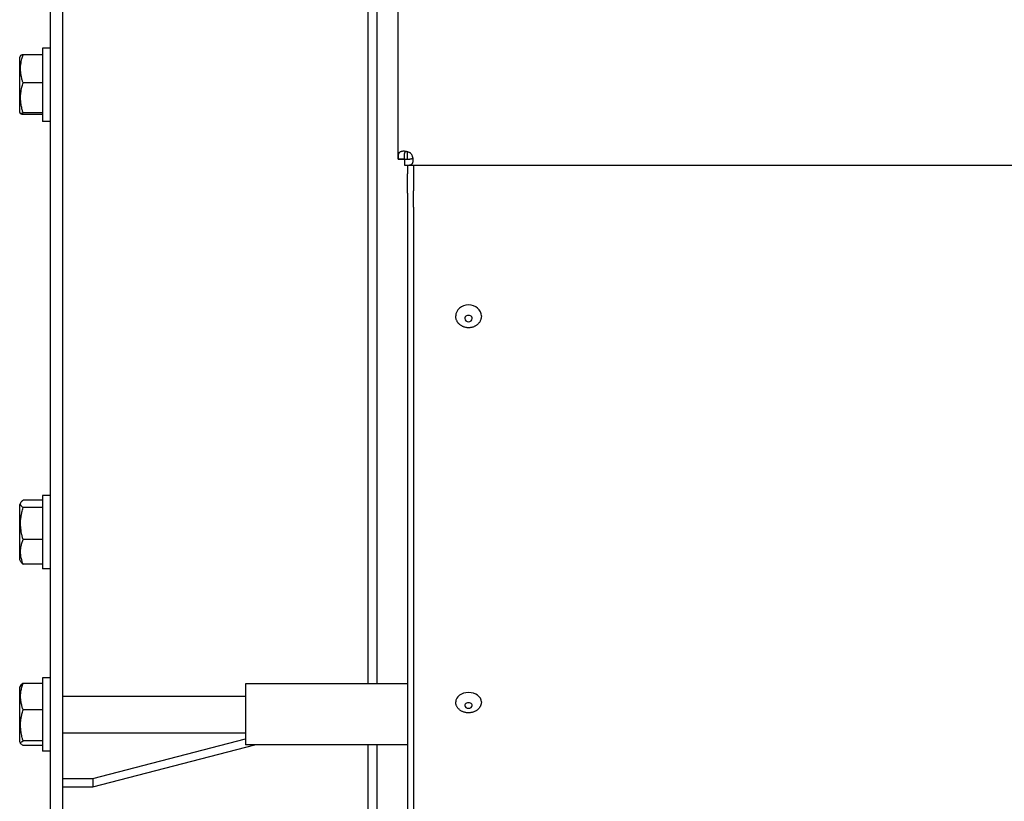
# Model space of a CAD drawing. Header units: millimetres. Extents: x -4279 to 763, y -2511 to 846.
# Tile 2 of 26: x -4229 to -3907, y -2296 to -2041. Entities that reach past the tile are written whole.
import ezdxf

# ---------------------------------------------------------------- set-up
doc = ezdxf.new("R2010")
doc.units = ezdxf.units.MM
doc.linetypes.add('K5LT_BASIC', pattern=[0])
doc.layers.add('Системный слой (1)', color=7, linetype='Continuous', true_color=0x282828)

msp = doc.modelspace()

# ---------------------------------------------------------------- linework, layer by layer
at = {"layer": 'Системный слой (1)', "color": 150, "linetype": 'K5LT_BASIC', "lineweight": 30, "true_color": 0x0080ff}
for p, q in [((-4105.03, -2086.19), (-4105.03, -1758.33)), ((-4219.03, -1783.4), (-4219.03, -2454.19)), ((-4215.03, -1783.4), (-4215.03, -2452.22)), ((-4115.03, -1967.56), (-4115.03, -2258)), ((-4112.03, -1967.56), (-4112.03, -2258)), ((-4219.03, -2049.83), (-4221.53, -2049.83)), ((-4221.53, -2049.83), (-4221.53, -2073.83)), ((-4228.74, -2052.32), (-4229.03, -2052.81)), ((-4229.03, -2070.86), (-4229.03, -2052.81)), ((-4221.53, -2052.05), (-4227.9, -2052.05)), ((-4221.53, -2061.25), (-4227.9, -2061.25)), ((-4228.74, -2071.34), (-4229.03, -2070.86)), ((-4221.53, -2071.03), (-4227.9, -2071.03)), ((-4221.53, -2071.61), (-4227.9, -2071.61)), ((-4219.03, -2073.83), (-4221.53, -2073.83)), ((-4105.03, -2086.19), (-4105.02, -2086.18)), ((-4103.03, -2086.19), (-4105.03, -2086.19)), ((-4105.02, -2086.18), (-4103.02, -2086.18)), ((-4103.31, -2083.53), (-4103.31, -2083.53)), ((-4103.02, -2086.18), (-4103.03, -2086.19)), ((-4102.89, -2088.33), (-4102.89, -2086.33)), ((-4102.89, -2086.33), (-4102.88, -2086.33)), ((-4102.88, -2088.32), (-4102.88, -2086.33)), ((-4102.03, -2086.32), (-4102.03, -2083.74)), ((-4102.88, -2088.32), (-4102.89, -2088.33)), ((-2530.03, -2088.33), (-4102.89, -2088.33)), ((-4102.03, -2088.33), (-4102.03, -2090.97)), ((-4100.23, -2086.62), (-4100.23, -2086.62)), ((-4100.03, -2088.33), (-4100.03, -2096.6)), ((-4102.03, -2097.39), (-4102.03, -2090.97)), ((-4102.03, -2097.39), (-4102.03, -2101.96)), ((-4100.03, -2097.39), (-4100.03, -2096.6)), ((-4100.03, -2101.96), (-4100.03, -2097.39)), ((-4102.03, -2101.96), (-4102.03, -2456.26)), ((-4100.03, -2101.96), (-4100.03, -2456.26)), ((-4228.61, -2198.58), (-4229.03, -2199.31)), ((-4221.53, -2197.84), (-4227.9, -2197.84)), ((-4219.03, -2196.33), (-4221.53, -2196.33)), ((-4221.53, -2196.33), (-4221.53, -2220.33)), ((-4229.03, -2201.73), (-4229.03, -2199.31)), ((-4229.03, -2217.36), (-4229.03, -2201.73)), ((-4221.53, -2200.3), (-4227.9, -2200.3)), ((-4221.53, -2210.79), (-4227.9, -2210.79)), ((-4228.61, -2218.08), (-4229.03, -2217.36)), ((-4221.53, -2218.82), (-4227.9, -2218.82)), ((-4219.03, -2220.33), (-4221.53, -2220.33)), ((-4221.53, -2256), (-4221.53, -2271.22)), ((-4219.03, -2256), (-4221.53, -2256)), ((-4228.7, -2258.41), (-4229.03, -2258.98)), ((-4229.03, -2266.78), (-4229.03, -2258.98)), ((-4221.53, -2257.85), (-4227.9, -2257.85)), ((-4102.03, -2258), (-4155.03, -2258)), ((-4155.03, -2258), (-4155.03, -2278)), ((-4215.03, -2262), (-4155.03, -2262)), ((-4229.03, -2277.03), (-4229.03, -2266.78)), ((-4221.53, -2266.51), (-4227.9, -2266.51)), ((-4221.53, -2271.22), (-4221.53, -2280)), ((-4215.03, -2274), (-4155.03, -2274)), ((-4205.03, -2289.01), (-4155.03, -2276.03)), ((-4228.7, -2277.59), (-4229.03, -2277.03)), ((-4221.53, -2276.67), (-4227.9, -2276.67)), ((-4221.53, -2278.16), (-4227.9, -2278.16)), ((-4205.03, -2291.76), (-4152.06, -2278)), ((-4102.03, -2278), (-4155.03, -2278)), ((-4115.03, -2278), (-4115.03, -2409.33)), ((-4112.03, -2278), (-4112.03, -2409.33)), ((-4219.03, -2280), (-4221.53, -2280)), ((-4215.03, -2289.01), (-4205.03, -2289.01)), ((-4205.03, -2289.01), (-4205.03, -2291.76)), ((-4215.03, -2291.76), (-4205.03, -2291.76))]:
    msp.add_line(p, q, dxfattribs=at)
msp.add_arc((-4102.73, -2086.03), 2.5, 42.9732, 47.0268, dxfattribs=at)
for centre, major_axis, ratio, start_param, end_param in [((-4082.03, -2137.56), (-4.2, 0), 0.862962, 3.141593, 6.283185), ((-4082.03, -2138.42), (1.23, 0), 0.862962, 0, 3.141593), ((-4082.03, -2138.42), (1.23, 0), 0.862962, 3.141593, 4.712389), ((-4082.03, -2138.42), (1.23, 0), 0.862962, 4.712389, 6.283185), ((-4082.03, -2263.94), (-4.2, 0), 0.739053, 3.141593, 6.283185), ((-4082.03, -2265.08), (1.23, 0), 0.739053, 0, 3.141593), ((-4082.03, -2265.08), (1.23, 0), 0.739053, 3.141593, 4.712389), ((-4082.03, -2265.08), (1.23, 0), 0.739053, 4.712389, 6.283185)]:
    msp.add_ellipse(centre, major_axis=major_axis, ratio=ratio, start_param=start_param, end_param=end_param, dxfattribs=at)
for points, knots in [([(-4227.9, -2061.25), (-4228.01, -2060.93), (-4228.18, -2060.41), (-4228.39, -2059.63), (-4228.54, -2058.94), (-4228.63, -2058.36), (-4228.69, -2057.84), (-4228.74, -2057.32), (-4228.76, -2056.67), (-4228.74, -2056.14), (-4228.71, -2055.59), (-4228.65, -2055.02), (-4228.51, -2054.22), (-4228.28, -2053.23), (-4228.05, -2052.49), (-4227.9, -2052.05)], [0, 0, 0, 0, 1.679816, 2.780687, 4.100621, 5.29978, 5.785161, 6.773962, 7.999819, 9.102067, 9.530451, 10.806592, 12.055167, 13.667644, 16, 16, 16, 16]), ([(-4227.9, -2052.05), (-4228.01, -2052.07), (-4228.21, -2052.11), (-4228.44, -2052.17), (-4228.61, -2052.22), (-4228.7, -2052.27), (-4228.74, -2052.3), (-4228.74, -2052.32)], [0, 0, 0, 0, 1.80227, 3.708185, 5.175737, 6.729831, 8, 8, 8, 8]), ([(-4227.9, -2071.03), (-4228.01, -2070.69), (-4228.18, -2070.14), (-4228.39, -2069.31), (-4228.54, -2068.57), (-4228.63, -2067.96), (-4228.69, -2067.41), (-4228.74, -2066.85), (-4228.76, -2066.16), (-4228.74, -2065.59), (-4228.71, -2065.01), (-4228.65, -2064.4), (-4228.51, -2063.56), (-4228.28, -2062.5), (-4228.05, -2061.71), (-4227.9, -2061.25)], [0, 0, 0, 0, 1.679816, 2.780687, 4.100621, 5.29978, 5.785161, 6.773962, 7.999819, 9.102067, 9.530451, 10.806592, 12.055167, 13.667644, 16, 16, 16, 16]), ([(-4228.74, -2071.34), (-4228.75, -2071.33), (-4228.76, -2071.3), (-4228.72, -2071.26), (-4228.66, -2071.22), (-4228.46, -2071.14), (-4228.17, -2071.08), (-4227.9, -2071.03)], [0, 0, 0, 0, 1.056067, 2.073962, 3.028711, 4.16677, 8, 8, 8, 8]), ([(-4227.9, -2071.61), (-4228.01, -2071.59), (-4228.21, -2071.55), (-4228.44, -2071.49), (-4228.61, -2071.44), (-4228.7, -2071.39), (-4228.74, -2071.36), (-4228.74, -2071.34)], [0, 0, 0, 0, 1.80227, 3.708185, 5.175737, 6.729831, 8, 8, 8, 8]), ([(-4105.02, -2086.18), (-4105.02, -2086.09), (-4105.02, -2085.9), (-4105.01, -2085.64), (-4105.01, -2085.4), (-4105, -2085.16), (-4104.98, -2084.94), (-4104.95, -2084.72), (-4104.9, -2084.51), (-4104.84, -2084.33), (-4104.76, -2084.16), (-4104.66, -2084.02), (-4104.54, -2083.89), (-4104.39, -2083.78), (-4104.23, -2083.7), (-4104.05, -2083.63), (-4103.84, -2083.58), (-4103.6, -2083.54), (-4103.42, -2083.53), (-4103.31, -2083.53)], [0, 0, 0, 0, 1.420809, 2.71801, 3.876184, 5.087689, 6.298804, 7.523132, 8.741673, 9.940809, 11.111835, 12.252685, 13.365978, 14.456173, 15.528046, 16.586074, 17.634317, 18.676455, 20, 20, 20, 20]), ([(-4103.31, -2083.53), (-4103.25, -2083.53), (-4103.11, -2083.54), (-4102.87, -2083.56), (-4102.59, -2083.6), (-4102.32, -2083.66), (-4102.03, -2083.74), (-4101.76, -2083.83), (-4101.5, -2083.94), (-4101.25, -2084.07), (-4101.1, -2084.16), (-4101.03, -2084.21)], [0, 0, 0, 0, 0.986154, 2.348345, 3.719711, 5.106501, 6.5177, 7.926649, 9.325509, 10.675732, 12, 12, 12, 12]), ([(-4103.02, -2086.18), (-4103.02, -2086.07), (-4103.02, -2085.86), (-4103.02, -2085.55), (-4103.01, -2085.28), (-4103.01, -2085.02), (-4102.99, -2084.76), (-4102.97, -2084.52), (-4102.93, -2084.3), (-4102.88, -2084.11), (-4102.81, -2083.94), (-4102.73, -2083.81), (-4102.63, -2083.7), (-4102.56, -2083.64), (-4102.51, -2083.62)], [0, 0, 0, 0, 1.498389, 2.80813, 3.989253, 5.215491, 6.495482, 7.763658, 9.024719, 10.257634, 11.456494, 12.622115, 13.754405, 15, 15, 15, 15]), ([(-4100.31, -2085.82), (-4100.32, -2085.83), (-4100.35, -2085.88), (-4100.42, -2085.96), (-4100.53, -2086.05), (-4100.67, -2086.13), (-4100.83, -2086.19), (-4101.02, -2086.24), (-4101.24, -2086.27), (-4101.48, -2086.3), (-4101.74, -2086.31), (-4102.01, -2086.32), (-4102.29, -2086.32), (-4102.58, -2086.33), (-4102.78, -2086.33), (-4102.88, -2086.33)], [0, 0, 0, 0, 0.397773, 1.574541, 2.77012, 3.991188, 5.244501, 6.53473, 7.860864, 9.211001, 10.566744, 11.917975, 13.219447, 14.580033, 16, 16, 16, 16]), ([(-4100.9, -2084.33), (-4100.84, -2084.43), (-4100.72, -2084.62), (-4100.58, -2084.92), (-4100.48, -2085.21), (-4100.39, -2085.48), (-4100.32, -2085.76), (-4100.27, -2086.03), (-4100.24, -2086.32), (-4100.23, -2086.52), (-4100.23, -2086.62)], [0, 0, 0, 0, 1.648864, 3.125452, 4.404179, 5.697825, 6.960065, 8.213949, 9.460144, 11, 11, 11, 11]), ([(-4100.23, -2086.62), (-4100.23, -2086.68), (-4100.23, -2086.82), (-4100.26, -2087.04), (-4100.3, -2087.25), (-4100.36, -2087.45), (-4100.44, -2087.62), (-4100.53, -2087.78), (-4100.65, -2087.91), (-4100.79, -2088.02), (-4100.95, -2088.11), (-4101.14, -2088.18), (-4101.33, -2088.24), (-4101.55, -2088.27), (-4101.77, -2088.29), (-4102, -2088.31), (-4102.24, -2088.32), (-4102.47, -2088.32), (-4102.69, -2088.32), (-4102.82, -2088.32), (-4102.88, -2088.32)], [0, 0, 0, 0, 0.831359, 1.927632, 3.031733, 4.147629, 5.279689, 6.432695, 7.611564, 8.820473, 10.060828, 11.328314, 12.611244, 13.894939, 15.16282, 16.420778, 17.630733, 18.949924, 20.058781, 21, 21, 21, 21]), ([(-4077.83, -2137.56), (-4077.83, -2137.69), (-4077.83, -2137.83), (-4077.86, -2138.09), (-4077.89, -2138.22), (-4077.94, -2138.48), (-4077.98, -2138.61), (-4078.07, -2138.86), (-4078.12, -2138.99), (-4078.24, -2139.23), (-4078.3, -2139.35), (-4078.45, -2139.59), (-4078.53, -2139.7), (-4078.7, -2139.92), (-4078.79, -2140.02), (-4078.98, -2140.23), (-4079.09, -2140.32), (-4079.31, -2140.51), (-4079.42, -2140.59), (-4079.65, -2140.75), (-4079.76, -2140.81), (-4079.96, -2140.92), (-4080.05, -2140.96), (-4080.27, -2141.07), (-4080.41, -2141.13), (-4080.7, -2141.22), (-4080.85, -2141.27), (-4081.05, -2141.31), (-4081.1, -2141.32), (-4081.31, -2141.36), (-4081.47, -2141.39), (-4081.79, -2141.41), (-4081.95, -2141.42), (-4082.15, -2141.42), (-4082.19, -2141.41), (-4082.4, -2141.4), (-4082.57, -2141.39), (-4082.89, -2141.34), (-4083.04, -2141.31), (-4083.35, -2141.22), (-4083.5, -2141.18), (-4083.76, -2141.08), (-4083.87, -2141.03), (-4084.08, -2140.93), (-4084.17, -2140.88), (-4084.39, -2140.76), (-4084.51, -2140.67), (-4084.75, -2140.5), (-4084.86, -2140.41), (-4085.08, -2140.22), (-4085.18, -2140.12), (-4085.34, -2139.94), (-4085.4, -2139.86), (-4085.55, -2139.67), (-4085.63, -2139.55), (-4085.77, -2139.32), (-4085.83, -2139.2), (-4085.95, -2138.95), (-4086, -2138.82), (-4086.08, -2138.57), (-4086.12, -2138.44), (-4086.17, -2138.22), (-4086.18, -2138.14), (-4086.21, -2137.89), (-4086.23, -2137.72), (-4086.23, -2137.56)], [0, 0, 0, 0, 0.676006, 0.676006, 1.352483, 1.352483, 2.029369, 2.029369, 2.711318, 2.711318, 3.397574, 3.397574, 4.090106, 4.090106, 4.79056, 4.79056, 5.498209, 5.498209, 6.215833, 6.215833, 6.854121, 6.854121, 7.323825, 7.323825, 8.067375, 8.067375, 8.810925, 8.810925, 9.082304, 9.082304, 9.857043, 9.857043, 10.631782, 10.631782, 10.838213, 10.838213, 11.637463, 11.637463, 12.416266, 12.416266, 13.180584, 13.180584, 13.780503, 13.780503, 14.296611, 14.296611, 15.030851, 15.030851, 15.753607, 15.753607, 16.467725, 16.467725, 16.963151, 16.963151, 17.662317, 17.662317, 18.35567, 18.35567, 19.042013, 19.042013, 19.724476, 19.724476, 20.161026, 20.161026, 21, 21, 21, 21]), ([(-4227.9, -2200.3), (-4228.05, -2200.19), (-4228.25, -2200.01), (-4228.45, -2199.8), (-4228.55, -2199.66), (-4228.63, -2199.53), (-4228.69, -2199.41), (-4228.74, -2199.25), (-4228.76, -2199.07), (-4228.74, -2198.89), (-4228.68, -2198.73), (-4228.64, -2198.63), (-4228.61, -2198.58)], [0, 0, 0, 0, 2.720591, 3.964318, 4.991595, 5.909574, 6.729925, 7.885645, 9.362671, 10.817191, 11.909265, 13, 13, 13, 13]), ([(-4228.61, -2198.58), (-4228.56, -2198.49), (-4228.45, -2198.35), (-4228.22, -2198.1), (-4228.04, -2197.95), (-4227.9, -2197.84)], [0, 0, 0, 0, 2.139048, 3.449074, 6, 6, 6, 6]), ([(-4227.9, -2210.79), (-4228.01, -2210.43), (-4228.16, -2209.9), (-4228.37, -2209.02), (-4228.53, -2208.23), (-4228.63, -2207.5), (-4228.69, -2206.91), (-4228.74, -2206.31), (-4228.76, -2205.57), (-4228.74, -2204.96), (-4228.71, -2204.34), (-4228.65, -2203.69), (-4228.51, -2202.78), (-4228.28, -2201.65), (-4228.05, -2200.8), (-4227.9, -2200.3)], [0, 0, 0, 0, 1.679816, 2.464254, 4.100621, 5.29978, 5.785161, 6.773962, 7.999819, 9.102067, 9.530451, 10.806592, 12.055167, 13.667644, 16, 16, 16, 16]), ([(-4227.9, -2218.82), (-4228.03, -2218.51), (-4228.19, -2218.05), (-4228.4, -2217.37), (-4228.54, -2216.8), (-4228.65, -2216.22), (-4228.71, -2215.68), (-4228.75, -2215.19), (-4228.76, -2214.71), (-4228.74, -2214.25), (-4228.69, -2213.74), (-4228.61, -2213.17), (-4228.43, -2212.35), (-4228.19, -2211.56), (-4227.98, -2210.98), (-4227.9, -2210.79)], [0, 0, 0, 0, 1.912449, 2.780687, 4.100621, 5.29978, 6.277542, 7.267519, 8.214858, 9.102067, 9.95816, 11.225797, 12.463836, 14.84267, 16, 16, 16, 16]), ([(-4228.61, -2218.08), (-4228.56, -2218.17), (-4228.45, -2218.31), (-4228.22, -2218.56), (-4228.04, -2218.72), (-4227.9, -2218.82)], [0, 0, 0, 0, 2.139048, 3.449074, 6, 6, 6, 6]), ([(-4227.9, -2266.51), (-4228.03, -2266.18), (-4228.19, -2265.68), (-4228.4, -2264.95), (-4228.54, -2264.34), (-4228.63, -2263.79), (-4228.69, -2263.3), (-4228.74, -2262.81), (-4228.76, -2262.2), (-4228.74, -2261.62), (-4228.69, -2261.03), (-4228.61, -2260.41), (-4228.43, -2259.53), (-4228.19, -2258.67), (-4227.98, -2258.05), (-4227.9, -2257.85)], [0, 0, 0, 0, 1.912449, 2.780687, 4.100621, 5.29978, 5.785161, 6.773962, 7.999819, 9.102067, 9.95816, 11.225797, 12.463836, 14.84267, 16, 16, 16, 16]), ([(-4227.9, -2257.85), (-4228.01, -2257.89), (-4228.24, -2258.01), (-4228.49, -2258.17), (-4228.63, -2258.31), (-4228.68, -2258.38), (-4228.7, -2258.41)], [0, 0, 0, 0, 1.854398, 4.464856, 5.955828, 7, 7, 7, 7]), ([(-4227.9, -2276.67), (-4228.01, -2276.32), (-4228.18, -2275.75), (-4228.39, -2274.89), (-4228.54, -2274.12), (-4228.63, -2273.48), (-4228.69, -2272.91), (-4228.74, -2272.33), (-4228.76, -2271.62), (-4228.74, -2271.03), (-4228.71, -2270.42), (-4228.65, -2269.79), (-4228.51, -2268.91), (-4228.28, -2267.81), (-4228.05, -2266.99), (-4227.9, -2266.51)], [0, 0, 0, 0, 1.679816, 2.780687, 4.100621, 5.29978, 5.785161, 6.773962, 7.999819, 9.102067, 9.530451, 10.806592, 12.055167, 13.667644, 16, 16, 16, 16]), ([(-4077.83, -2263.94), (-4077.83, -2264.05), (-4077.83, -2264.16), (-4077.86, -2264.39), (-4077.88, -2264.5), (-4077.93, -2264.72), (-4077.96, -2264.83), (-4078.03, -2265.05), (-4078.08, -2265.16), (-4078.18, -2265.37), (-4078.23, -2265.48), (-4078.34, -2265.65), (-4078.38, -2265.71), (-4078.5, -2265.88), (-4078.57, -2265.98), (-4078.74, -2266.16), (-4078.82, -2266.25), (-4079.01, -2266.42), (-4079.11, -2266.5), (-4079.31, -2266.66), (-4079.42, -2266.73), (-4079.65, -2266.87), (-4079.76, -2266.94), (-4080.01, -2267.06), (-4080.13, -2267.11), (-4080.4, -2267.21), (-4080.53, -2267.26), (-4080.81, -2267.34), (-4080.95, -2267.37), (-4081.23, -2267.42), (-4081.38, -2267.45), (-4081.68, -2267.47), (-4081.84, -2267.48), (-4082.15, -2267.49), (-4082.3, -2267.48), (-4082.61, -2267.45), (-4082.76, -2267.43), (-4083.06, -2267.38), (-4083.2, -2267.35), (-4083.49, -2267.27), (-4083.62, -2267.23), (-4083.89, -2267.12), (-4084.02, -2267.07), (-4084.27, -2266.95), (-4084.39, -2266.88), (-4084.62, -2266.74), (-4084.73, -2266.67), (-4084.94, -2266.51), (-4085.04, -2266.42), (-4085.23, -2266.25), (-4085.32, -2266.16), (-4085.48, -2265.97), (-4085.56, -2265.87), (-4085.7, -2265.67), (-4085.77, -2265.57), (-4085.88, -2265.36), (-4085.93, -2265.26), (-4086.03, -2265.04), (-4086.06, -2264.93), (-4086.13, -2264.71), (-4086.15, -2264.61), (-4086.2, -2264.39), (-4086.21, -2264.27), (-4086.22, -2264.09), (-4086.23, -2264.01), (-4086.23, -2263.94)], [0, 0, 0, 0, 0.606309, 0.606309, 1.212619, 1.212619, 1.822021, 1.822021, 2.439591, 2.439591, 3.062669, 3.062669, 3.493116, 3.493116, 4.135032, 4.135032, 4.786234, 4.786234, 5.4491, 5.4491, 6.124492, 6.124492, 6.810642, 6.810642, 7.5091, 7.5091, 8.219011, 8.219011, 8.941503, 8.941503, 9.679949, 9.679949, 10.433301, 10.433301, 11.209289, 11.209289, 11.965968, 11.965968, 12.704606, 12.704606, 13.429421, 13.429421, 14.140083, 14.140083, 14.839696, 14.839696, 15.526707, 15.526707, 16.20221, 16.20221, 16.86591, 16.86591, 17.517316, 17.517316, 18.159022, 18.159022, 18.788627, 18.788627, 19.410767, 19.410767, 19.990307, 19.990307, 20.600429, 20.600429, 21, 21, 21, 21]), ([(-4228.7, -2277.59), (-4228.73, -2277.55), (-4228.76, -2277.46), (-4228.75, -2277.35), (-4228.71, -2277.25), (-4228.63, -2277.13), (-4228.42, -2276.94), (-4228.13, -2276.78), (-4227.9, -2276.67)], [0, 0, 0, 0, 1.318027, 2.331052, 3.26192, 4.245658, 5.791629, 9, 9, 9, 9]), ([(-4227.9, -2278.16), (-4228.01, -2278.11), (-4228.24, -2277.99), (-4228.49, -2277.83), (-4228.63, -2277.69), (-4228.68, -2277.62), (-4228.7, -2277.59)], [0, 0, 0, 0, 1.854398, 4.464856, 5.955828, 7, 7, 7, 7])]:
    msp.add_open_spline(points, degree=3, knots=knots, dxfattribs=at)

doc.saveas('drawing.dxf')
